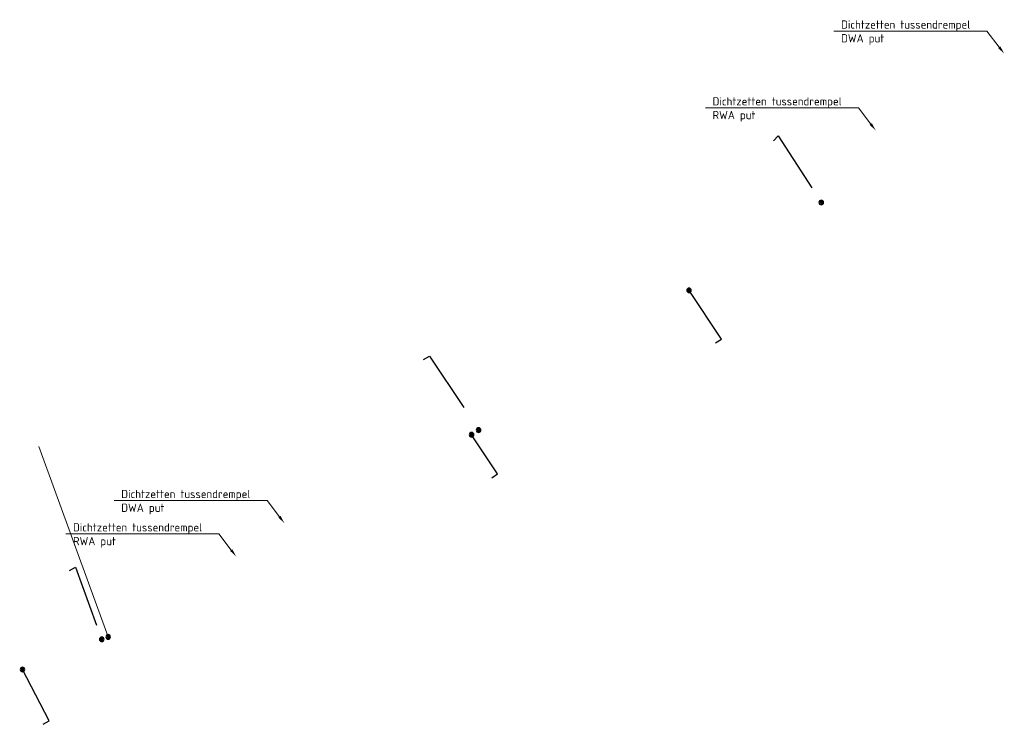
# Model space of a CAD drawing. Header units: metres. Extents: x 191795 to 192584, y 309727 to 309939.
# Tile 11 of 14: x 192189 to 192232, y 309816 to 309847. Entities that reach past the tile are written whole.
import ezdxf
from ezdxf import colors
from ezdxf.entities.mleader import LeaderData, LeaderLine
from ezdxf.math import Vec2, Vec3

# ---------------------------------------------------------------- set-up
doc = ezdxf.new("R2010")
doc.units = ezdxf.units.M
doc.linetypes.add('RI-HWA_AANSLUITLEIDING-SO', pattern=[4.8, 3, -1.8])
for name, color, linetype, lineweight in [('B-WE-RI-HWA_PERCEELAANSLUITLEIDING-O', 150, 'Continuous', 18), ('N-WE-RI-HWA-T18', 7, 'Continuous', 18), ('N-WE-RI-HWA_HULPSTUK-S-200', 150, 'Continuous', 25), ('N-WE-RI-HWA_KOLKAANSLUITLEIDING-G', 150, 'RI-HWA_AANSLUITLEIDING-SO', 25)]:
    doc.layers.add(name, color=color, linetype=linetype, lineweight=lineweight)
doc.styles.add('NLCS-ISO-M200-T18', font='NLCS-ISO.ttf', dxfattribs={"height": 0.36})

# ---------------------------------------------------------------- blocks, each defined once
blk = doc.blocks.new('SRI-HULP_INLAAT_160MM-SO')
h = blk.add_hatch(color=256)
h.dxf.hatch_style = 1
h.paths.add_polyline_path([(0, 0.71), (0, 0), (0.71, 0, 0.414214)])
h.paths.add_polyline_path([(0, 0), (-0.71, 0, 0.414214), (0, -0.71)])
for p, q in [((-0.71, 0), (0.71, 0)), ((0, 0.71), (0, -0.71))]:
    blk.add_line(p, q)
for radius in [1, 0.71]:
    blk.add_circle((0, 0), radius)

msp = doc.modelspace()

# ---------------------------------------------------------------- linework, layer by layer
at = {"layer": 'B-WE-RI-HWA_PERCEELAANSLUITLEIDING-O', "flags": 128}
msp.add_lwpolyline([(192190.035, 309828.477), (192193.065, 309820.166)], dxfattribs=at)
at = {"layer": 'N-WE-RI-HWA_KOLKAANSLUITLEIDING-G', "flags": 128}
for points in [[(192222.125, 309841.824), (192222.336, 309842.037), (192224.216, 309839.13)], [(192219.598, 309833.009), (192219.852, 309833.169), (192218.44, 309835.297)], [(192206.844, 309832.274), (192207.103, 309832.426), (192209.246, 309829.196)], [(192209.825, 309827.119), (192210.078, 309827.281), (192208.941, 309828.994)], [(192191.372, 309823.07), (192191.634, 309823.216), (192192.784, 309820.063)], [(192190.222, 309816.353), (192190.485, 309816.497), (192189.322, 309818.745)]]:
    msp.add_lwpolyline(points, dxfattribs=at)

# ---------------------------------------------------------------- block references
at = {"layer": 'N-WE-RI-HWA_HULPSTUK-S-200', "xscale": -0.1, "yscale": 0.1, "zscale": 0.1, "rotation": 15.96983221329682}
for p in [(192224.216, 309839.13), (192218.44, 309835.297), (192209.246, 309829.196), (192208.941, 309828.994), (192192.784, 309820.063), (192193.065, 309820.166), (192189.322, 309818.745)]:
    msp.add_blockref('SRI-HULP_INLAAT_160MM-SO', p, dxfattribs=at)

# ---------------------------------------------------------------- leaders
at = {"layer": 'N-WE-RI-HWA-T18'}
ml = msp.add_multileader_mtext('Standard', dxfattribs=at)
ml.set_content('Dichtzetten tussendrempel\\PDWA put', color=256, style='NLCS-ISO-M200-T18')
ml.set_leader_properties(color=6, linetype='ByLayer', lineweight=-1)
ml.build(insert=Vec2(0, 0))
ml.multileader.update_dxf_attribs({"text_left_attachment_type": 6, "text_right_attachment_type": 6, "dogleg_length": 0.36, "arrow_head_size": 0.36})
ctx = ml.context
ctx.base_point, ctx.char_height, ctx.arrow_head_size, ctx.landing_gap_size, ctx.plane_origin = Vec3(192224.904, 309846.613), 0.36, 0.36, 0.18, Vec3(192231.123, 309846.317)
ctx.left_attachment, ctx.right_attachment = 6, 6
notes = []
notes.append((ctx, [(0, (1, 1, 0), (192231.456, 309846.613), (-1, 0), 0.36, [(0, [(192232.214, 309845.624)], 0, [])])]))
ctx.mtext.insert, ctx.mtext.width, ctx.mtext.flow_direction = Vec3(192225.084, 309847.081), 6.084, 5
ml = msp.add_multileader_mtext('Standard', dxfattribs=at)
ml.set_content('Dichtzetten tussendrempel^JRWA put', color=256, style='NLCS-ISO-M200-T18')
ml.set_leader_properties(color=6, linetype='ByLayer', lineweight=-1)
ml.build(insert=Vec2(0, 0))
ml.multileader.update_dxf_attribs({"text_left_attachment_type": 6, "text_right_attachment_type": 6, "dogleg_length": 0.36, "arrow_head_size": 0.36})
ctx = ml.context
ctx.base_point, ctx.char_height, ctx.arrow_head_size, ctx.landing_gap_size, ctx.plane_origin = Vec3(192219.289, 309843.261), 0.36, 0.36, 0.18, Vec3(192225.507, 309842.965)
ctx.left_attachment, ctx.right_attachment = 6, 6
notes.append((ctx, [(0, (1, 1, 0), (192225.841, 309843.261), (-1, 0), 0.36, [(0, [(192226.598, 309842.272)], 0, [])])]))
ctx.mtext.insert, ctx.mtext.width, ctx.mtext.flow_direction = Vec3(192219.469, 309843.729), 6.084, 5
ml = msp.add_multileader_mtext('Standard', dxfattribs=at)
ml.set_content('Dichtzetten tussendrempel\\PDWA put', color=256, style='NLCS-ISO-M200-T18')
ml.set_leader_properties(color=6, linetype='ByLayer', lineweight=-1)
ml.build(insert=Vec2(0, 0))
ml.multileader.update_dxf_attribs({"text_left_attachment_type": 6, "text_right_attachment_type": 6, "dogleg_length": 0.36, "arrow_head_size": 0.36})
ctx = ml.context
ctx.base_point, ctx.char_height, ctx.arrow_head_size, ctx.landing_gap_size, ctx.plane_origin = Vec3(192193.455, 309826.118), 0.36, 0.36, 0.18, Vec3(192199.674, 309825.822)
ctx.left_attachment, ctx.right_attachment = 6, 6
notes.append((ctx, [(0, (1, 1, 0), (192200.007, 309826.118), (-1, 0), 0.36, [(0, [(192200.765, 309825.129)], 0, [])])]))
ctx.mtext.insert, ctx.mtext.width, ctx.mtext.flow_direction = Vec3(192193.635, 309826.586), 6.084, 5
ml = msp.add_multileader_mtext('Standard', dxfattribs=at)
ml.set_content('Dichtzetten tussendrempel\\PRWA put', color=256, style='NLCS-ISO-M200-T18')
ml.set_leader_properties(color=6, linetype='ByLayer', lineweight=-1)
ml.build(insert=Vec2(0, 0))
ml.multileader.update_dxf_attribs({"text_left_attachment_type": 6, "text_right_attachment_type": 6, "dogleg_length": 0.36, "arrow_head_size": 0.36})
ctx = ml.context
ctx.base_point, ctx.char_height, ctx.arrow_head_size, ctx.landing_gap_size, ctx.plane_origin = Vec3(192191.349, 309824.662), 0.36, 0.36, 0.18, Vec3(192197.568, 309824.366)
ctx.left_attachment, ctx.right_attachment = 6, 6
notes.append((ctx, [(0, (1, 1, 0), (192197.901, 309824.662), (-1, 0), 0.36, [(0, [(192198.659, 309823.673)], 0, [])])]))
ctx.mtext.insert, ctx.mtext.width, ctx.mtext.flow_direction = Vec3(192191.529, 309825.13), 6.084, 5
for ctx, leaders in notes:
    for number, flags, end, landing, length, lines in leaders:
        leader = LeaderData()
        leader.index, (leader.has_last_leader_line, leader.has_dogleg_vector, leader.attachment_direction) = number, flags
        leader.last_leader_point, leader.dogleg_vector, leader.dogleg_length = Vec3(end), Vec3(landing), length
        for number, points, colour, breaks in lines:
            line = LeaderLine()
            line.index, line.vertices, line.color, line.breaks = number, Vec3.list(points), colors.encode_raw_color(colour), breaks
            leader.lines.append(line)
        ctx.leaders.append(leader)

doc.saveas('drawing.dxf')
